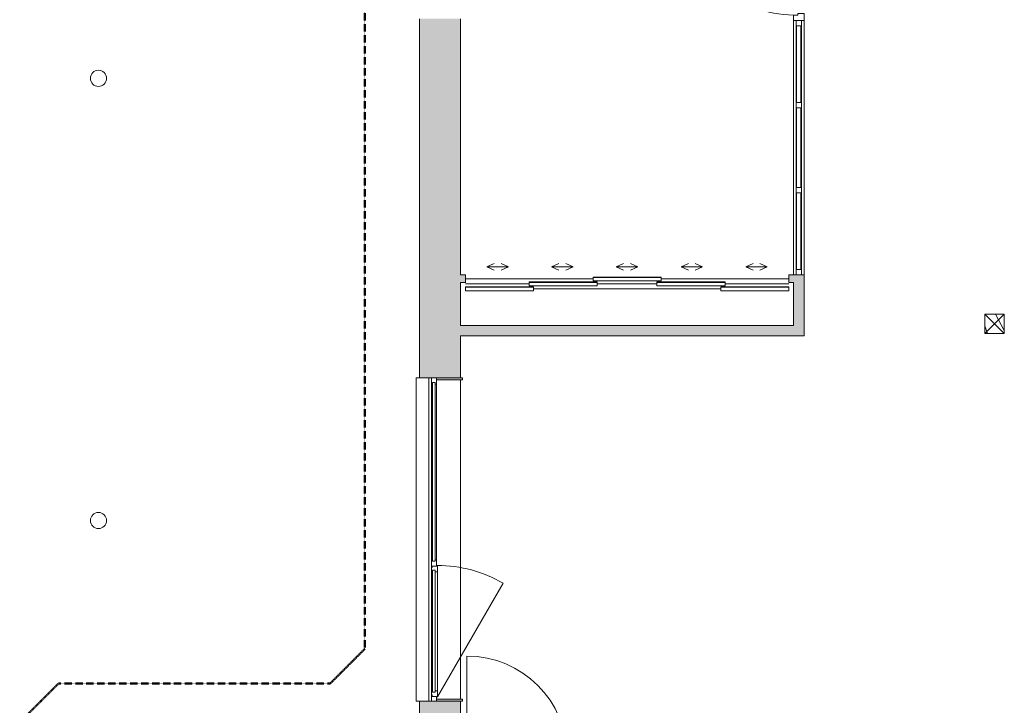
# Model space of a CAD drawing. Header units: millimetres. Extents: x -15787 to 43305, y -34460 to 16025.
# Tile 2 of 44: x -5142 to 3989, y -24192 to -17835. Entities that reach past the tile are written whole.
import ezdxf

# ---------------------------------------------------------------- set-up
doc = ezdxf.new("R2010")
doc.units = ezdxf.units.MM
doc.linetypes.add('Caché', pattern=[3, 2, -1])
for name, color, linetype, lineweight in [('A-COLS', 52, 'Continuous', 9), ('A-DETL', 90, 'Continuous', 50), ('A-DETL-GENF', 92, 'Continuous', 9), ('A-DOOR', 31, 'Continuous', 13), ('A-DOOR-FRAM', 31, 'Continuous', 13), ('A-GLAZ', 151, 'Continuous', 9), ('A-GLAZ-CURT', 52, 'Continuous', 9), ('A-GLAZ-CWMG', 51, 'Continuous', 9), ('A-WALL', 113, 'Continuous', 9), ('A-WALL-PATT', 111, 'Continuous', 9), ('I-WALL', 2, 'Continuous', 9), ('S-COLS', 52, 'Continuous', 9)]:
    doc.layers.add(name, color=color, linetype=linetype, lineweight=lineweight)

# ---------------------------------------------------------------- blocks, each defined once
blk = doc.blocks.new('PINT_ plein-vitré - P90 vitré-8161172-RDC_Réseaux')
at = {"layer": 'A-DOOR', "color": 23}
blk.add_line((-465, -979), (-465, -49), dxfattribs=at)
blk.add_arc((-465, -49), 930, 270, 0, dxfattribs=at)
at = {"layer": 'A-DOOR-FRAM', "color": 23}
for p, q in [((-450, 49), (-515, 49)), ((-515, 49), (-515, -49)), ((-450, -9), (-450, 49)), ((515, 49), (450, 49)), ((450, 49), (450, -9)), ((515, -49), (515, 49)), ((-515, -49), (-465, -49)), ((-465, -49), (-465, -9)), ((-465, -9), (-450, -9)), ((450, -9), (465, -9)), ((465, -9), (465, -49)), ((465, -49), (515, -49))]:
    blk.add_line(p, q, dxfattribs=at)
blk = doc.blocks.new('Poteau Bois - 180x180-8483352-RDC_Réseaux')
at = {"layer": 'A-COLS', "color": 30}
for p, q in [((90, 90), (-90, -90)), ((-90, 90), (90, -90))]:
    blk.add_line(p, q, dxfattribs=at)
blk = doc.blocks.new('Panneau système - Vitré-8279829-RDC_Réseaux')
at = {"layer": 'A-GLAZ-CURT', "color": 30}
for p, q in [((355, 20), (-355, 20)), ((-355, 20), (-355, -20)), ((355, -20), (355, 20)), ((-355, -20), (355, -20))]:
    blk.add_line(p, q, dxfattribs=at)
blk = doc.blocks.new('Meneau rectangulaire - 50 x 50mm-8077844-RDC_Réseaux')
at = {"layer": 'A-GLAZ-CWMG', "color": 23, "lineweight": 13}
for p, q in [((0, 25), (-50, 25)), ((-50, 25), (-50, -25)), ((0, -25), (0, 25)), ((-50, -25), (0, -25))]:
    blk.add_line(p, q, dxfattribs=at)
blk = doc.blocks.new('Meneau rectangulaire - 50 x 50mm-8077845-RDC_Réseaux')
at = {"layer": 'A-GLAZ-CWMG', "color": 23, "lineweight": 13}
for p, q in [((-50, 25), (0, 25)), ((-50, -25), (-50, 25)), ((0, 25), (0, -25)), ((0, -25), (-50, -25))]:
    blk.add_line(p, q, dxfattribs=at)
blk = doc.blocks.new('Meneau rectangulaire - 50 x 50mm-8279826-RDC_Réseaux')
at = {"layer": 'A-GLAZ-CWMG', "color": 30}
for p, q in [((2057.5, -18601.4), (2057.5, -17891.4)), ((2107.5, -18601.4), (2107.5, -17891.4)), ((2062.5, -18601.4), (2057.5, -18601.4)), ((2107.5, -18601.4), (2102.5, -18601.4))]:
    blk.add_line(p, q, dxfattribs=at)
blk = doc.blocks.new('Panneau système - Vitré-8279823-RDC_Réseaux')
at = {"layer": 'A-GLAZ-CURT', "color": 30}
for p, q in [((355.8, 20), (-355.8, 20)), ((-355.8, 20), (-355.8, -20)), ((355.8, -20), (355.8, 20)), ((-355.8, -20), (355.8, -20))]:
    blk.add_line(p, q, dxfattribs=at)
blk = doc.blocks.new('Meneau rectangulaire - 50 x 50mm-8279818-RDC_Réseaux')
at = {"layer": 'A-GLAZ-CWMG', "color": 30}
for p, q in [((2057.5, -20151.1), (2057.5, -19439.5)), ((2107.5, -20151.1), (2107.5, -19439.5))]:
    blk.add_line(p, q, dxfattribs=at)
blk = doc.blocks.new('Panneau système - Vitré-8279830-RDC_Réseaux')
at = {"layer": 'A-GLAZ-CURT', "color": 30}
for p, q in [((368.3, 20), (-368.3, 20)), ((-368.3, 20), (-368.3, -20)), ((368.3, -20), (368.3, 20)), ((-368.3, -20), (368.3, -20))]:
    blk.add_line(p, q, dxfattribs=at)
blk = doc.blocks.new('Meneau rectangulaire - 50 x 50mm-8279827-RDC_Réseaux')
at = {"layer": 'A-GLAZ-CWMG', "color": 30}
for p, q in [((2057.5, -19389.5), (2057.5, -18653)), ((2107.5, -19389.5), (2107.5, -18653))]:
    blk.add_line(p, q, dxfattribs=at)
blk = doc.blocks.new('Meneau rectangulaire - 50 x 50mm-8077709-RDC_Réseaux')
at = {"layer": 'A-GLAZ-CWMG', "color": 23, "lineweight": 13}
for p, q in [((-25, 25), (25, 25)), ((-25, -25), (-25, 25)), ((25, 25), (25, -25)), ((25, -25), (-25, -25))]:
    blk.add_line(p, q, dxfattribs=at)
blk = doc.blocks.new('Poteau bois - Arrondi - 150mm-8350784-RDC_Réseaux')
at = {"layer": 'S-COLS', "color": 30}
for start, end in [(360, 180), (180, 360)]:
    blk.add_arc((0, 0), 75, start, end, dxfattribs=at)
blk = doc.blocks.new('Menuiserie Alu - 1V _ 1fixe - 300x180cm - Bavettes Alu-8180667-RDC_Réseaux')
at = {"layer": 'A-DETL-GENF', "color": 30}
blk.add_line((1461, -23.5), (404.9, 586.3), dxfattribs=at)
blk.add_arc((1461, -23.5), 1219.5, 150, 180, dxfattribs=at)
at = {"layer": 'A-GLAZ', "color": 30}
for p, q in [((-1500, -77.5), (-1500, -32.5)), ((-1500, -32.5), (-1441, -32.5)), ((-1441, -77.5), (-1500, -77.5)), ((-1455, -68.5), (-1455, -44.5)), ((-1455, -44.5), (202.5, -44.5)), ((-1455, -44.5), (-1455, -68.5)), ((-1441, -44.5), (-1455, -44.5)), ((202.5, -68.5), (-1455, -68.5)), ((-1455, -68.5), (-1441, -68.5)), ((-1441, -32.5), (188.5, -32.5)), ((-1441, -32.5), (-1441, -44.5)), ((-1441, -68.5), (-1441, -77.5)), ((188.5, -77.5), (-1441, -77.5)), ((188.5, -32.5), (247.5, -32.5)), ((188.5, -44.5), (188.5, -32.5)), ((202.5, -44.5), (188.5, -44.5)), ((188.5, -68.5), (202.5, -68.5)), ((188.5, -77.5), (188.5, -68.5)), ((261.5, -77.5), (188.5, -77.5)), ((202.5, -44.5), (202.5, -68.5)), ((202.5, -68.5), (202.5, -44.5)), ((241.5, -23.5), (299.5, -23.5)), ((241.5, -32.5), (241.5, -23.5)), ((247.5, -32.5), (241.5, -32.5)), ((247.5, -32.5), (247.5, -72.5)), ((247.5, -72.5), (247.5, -32.5)), ((247.5, -72.5), (261.5, -72.5)), ((261.5, -72.5), (247.5, -72.5)), ((261.5, -72.5), (261.5, -77.5)), ((261.5, -77.5), (261.5, -72.5)), ((299.5, -77.5), (261.5, -77.5)), ((285.5, -68.5), (285.5, -44.5)), ((285.5, -44.5), (1417, -44.5)), ((285.5, -44.5), (285.5, -68.5)), ((299.5, -44.5), (285.5, -44.5)), ((1417, -68.5), (285.5, -68.5)), ((285.5, -68.5), (299.5, -68.5)), ((299.5, -23.5), (1403, -23.5)), ((299.5, -23.5), (299.5, -44.5)), ((299.5, -68.5), (299.5, -77.5)), ((1403, -77.5), (299.5, -77.5)), ((1403, -23.5), (1461, -23.5)), ((1403, -44.5), (1403, -23.5)), ((1417, -44.5), (1403, -44.5)), ((1403, -68.5), (1417, -68.5)), ((1403, -77.5), (1403, -68.5)), ((1441, -77.5), (1403, -77.5)), ((1417, -44.5), (1417, -68.5)), ((1417, -68.5), (1417, -44.5)), ((1441, -72.5), (1455, -72.5)), ((1441, -77.5), (1441, -72.5)), ((1441, -72.5), (1441, -77.5)), ((1455, -72.5), (1441, -72.5)), ((1500, -77.5), (1441, -77.5)), ((1455, -32.5), (1500, -32.5)), ((1455, -72.5), (1455, -32.5)), ((1455, -32.5), (1455, -72.5)), ((1461, -32.5), (1455, -32.5)), ((1461, -23.5), (1461, -32.5)), ((1500, -32.5), (1500, -77.5)), ((-1500, -101.9), (1500, -101.9))]:
    blk.add_line(p, q, dxfattribs=at)
blk = doc.blocks.new('Porte de placard coulissante - 3 rails - 5  panneaux - 300cm x 200cm - Panneau lisse 2-7986035-RDC_Réseaux')
at = {"layer": 'A-DETL-GENF', "color": 30}
for p, q in [((-1300, 110.5), (-1232, 142.2)), ((-1300, 110.5), (-1232, 78.8)), ((-1300, 110.5), (-1100, 110.5)), ((-1100, 110.5), (-1168, 142.2)), ((-1100, 110.5), (-1168, 78.8)), ((-700, 110.5), (-632, 142.2)), ((-700, 110.5), (-632, 78.8)), ((-700, 110.5), (-500, 110.5)), ((-500, 110.5), (-568, 142.2)), ((-500, 110.5), (-568, 78.8)), ((-100, 110.5), (-32, 142.2)), ((-100, 110.5), (-32, 78.8)), ((-100, 110.5), (100, 110.5)), ((100, 110.5), (32, 142.2)), ((100, 110.5), (32, 78.8)), ((500, 110.5), (568, 142.2)), ((500, 110.5), (568, 78.8)), ((500, 110.5), (700, 110.5)), ((700, 110.5), (632, 142.2)), ((700, 110.5), (632, 78.8)), ((1100, 110.5), (1168, 142.2)), ((1100, 110.5), (1168, 78.8)), ((1300, 110.5), (1100, 110.5)), ((1300, 110.5), (1232, 142.2)), ((1300, 110.5), (1232, 78.8))]:
    blk.add_line(p, q, dxfattribs=at)
at = {"layer": 'A-DOOR', "color": 23}
for p, q in [((-316, 15.5), (-311, 15.5)), ((-316, -20.5), (-316, 15.5)), ((-311, 15.5), (-311, 11.5)), ((-311, 15.5), (311, 15.5)), ((-311, 11.5), (-311, 15.5)), ((-311, 11.5), (311, 11.5)), ((311, 11.5), (-311, 11.5)), ((311, 15.5), (316, 15.5)), ((311, 11.5), (311, 15.5)), ((311, 15.5), (311, 11.5)), ((316, 15.5), (316, -20.5)), ((-1500, -75.1), (-1495, -75.1)), ((-1500, -111.1), (-1500, -75.1)), ((-1495, -75.1), (-1495, -79.1)), ((-1495, -75.1), (-873, -75.1)), ((-1495, -79.1), (-1495, -75.1)), ((-1495, -79.1), (-873, -79.1)), ((-873, -79.1), (-1495, -79.1)), ((-908, -29.8), (-903, -29.8)), ((-908, -65.8), (-908, -29.8)), ((-276, -65.8), (-908, -65.8)), ((-903, -29.8), (-903, -33.8)), ((-903, -29.8), (-281, -29.8)), ((-903, -33.8), (-903, -29.8)), ((-903, -33.8), (-281, -33.8)), ((-281, -33.8), (-903, -33.8)), ((-873, -75.1), (-868, -75.1)), ((-873, -79.1), (-873, -75.1)), ((-873, -75.1), (-873, -79.1)), ((-868, -75.1), (-868, -111.1)), ((316, -20.5), (-316, -20.5)), ((-281, -29.8), (-276, -29.8)), ((-281, -33.8), (-281, -29.8)), ((-281, -29.8), (-281, -33.8)), ((-276, -29.8), (-276, -65.8)), ((276, -29.8), (281, -29.8)), ((276, -65.8), (276, -29.8)), ((908, -65.8), (276, -65.8)), ((281, -29.8), (281, -33.8)), ((281, -29.8), (903, -29.8)), ((281, -33.8), (281, -29.8)), ((281, -33.8), (903, -33.8)), ((903, -33.8), (281, -33.8)), ((868, -75.1), (873, -75.1)), ((868, -111.1), (868, -75.1)), ((873, -75.1), (873, -79.1)), ((873, -75.1), (1495, -75.1)), ((873, -79.1), (873, -75.1)), ((873, -79.1), (1495, -79.1)), ((1495, -79.1), (873, -79.1)), ((903, -29.8), (908, -29.8)), ((903, -33.8), (903, -29.8)), ((903, -29.8), (903, -33.8)), ((908, -29.8), (908, -65.8)), ((1495, -75.1), (1500, -75.1)), ((1495, -79.1), (1495, -75.1)), ((1495, -75.1), (1495, -79.1)), ((1500, -75.1), (1500, -111.1)), ((-868, -111.1), (-1500, -111.1)), ((1500, -111.1), (868, -111.1))]:
    blk.add_line(p, q, dxfattribs=at)
at = {"layer": 'A-DOOR', "color": 30, "lineweight": 9}
for p, q in [((-1500, -2.5), (-316, -2.5)), ((-1500, -47.8), (-908, -47.8)), ((-276, -47.8), (276, -47.8)), ((316, -2.5), (1500, -2.5)), ((908, -47.8), (1500, -47.8)), ((-868, -93.1), (868, -93.1))]:
    blk.add_line(p, q, dxfattribs=at)
blk = doc.blocks.new('Panneau système - Vitré-8279831-RDC_Réseaux')
at = {"layer": 'A-GLAZ-CURT', "color": 30}
for p, q in [((0.8, 20), (-0.8, 20)), ((-0.8, 20), (-0.8, -20)), ((0.8, -20), (0.8, 20)), ((-0.8, -20), (0.8, -20))]:
    blk.add_line(p, q, dxfattribs=at)
blk = doc.blocks.new('Bavette Aluminium - Bavelle Aluminium-7958654-RDC_Réseaux')
at = {"layer": 'A-GLAZ', "color": 30}
for p, q in [((-1500, -142), (-1500, -113)), ((1500, -142), (-1500, -142)), ((1500, -113), (1500, -142))]:
    blk.add_line(p, q, dxfattribs=at)
blk = doc.blocks.new('PINT_ plein-vitré - P90 vitré-8513242-RDC_Réseaux')
at = {"layer": 'A-DOOR', "color": 23}
blk.add_line((-465, 1023.5), (-465, 93.5), dxfattribs=at)
blk.add_arc((-465, 93.5), 930, 360, 90, dxfattribs=at)
at = {"layer": 'A-DOOR-FRAM', "color": 23}
for p, q in [((-515, 93.5), (-465, 93.5)), ((-515, -93.5), (-515, 93.5)), ((-465, 93.5), (-465, 53.5)), ((465, 93.5), (515, 93.5)), ((465, 53.5), (465, 93.5)), ((515, 93.5), (515, -93.5)), ((-465, 53.5), (-450, 53.5)), ((-450, 53.5), (-450, -93.5)), ((450, -93.5), (450, 53.5)), ((450, 53.5), (465, 53.5)), ((-450, -93.5), (-515, -93.5)), ((515, -93.5), (450, -93.5))]:
    blk.add_line(p, q, dxfattribs=at)

msp = doc.modelspace()

# ---------------------------------------------------------------- hatches: boundary and pattern name
at = {"layer": 'A-COLS'}
h = msp.add_hatch(dxfattribs=at)
h.set_pattern_fill('FP_1', color=30, style=0, pattern_type=2)
h.set_pattern_definition([(108.435, (108.29, 0), (-416.50086, 832.9995), [158.051, -1159.038]), (139.399, (58.31, 149.94), (-2499.01064, 2082.48679), [76.799, -3763.143]), (136.848, (416.5, 199.92), (-6247.540257, 5830.957739), [182.691, -8951.868]), (109.983, (283.22, 324.87), (-1249.49393, 3332.002656), [97.5, -4777.508]), (90, (249.9, 0), (-416.5, 416.5), [83.3, -333.2]), (118.443, (249.9, 83.3), (2915.507139, -5414.4963), [227.365, -11140.87]), (84.289, (141.61, 283.22), (-416.5263, -3748.49687), [83.716, -4102.058]), (129.806, (149.94, 366.52), (1666.01521, -2082.48651), [65.059, -3187.91])])
h.paths.add_polyline_path([(3809.1, -20745.1), (3989.1, -20745.1), (3989.1, -20565.1), (3809.1, -20565.1)])
at = {"layer": 'A-WALL-PATT'}
h = msp.add_hatch(color=30, dxfattribs=at)
h.paths.add_polyline_path([(-1054.7, -24909.7), (-1054.7, -24154.1), (-1321.7, -24154.1), (-1322.7, -24154.1), (-1435.7, -24154.1), (-1435.7, -24909.7)])
h.paths.add_polyline_path([(-1435.7, -21154.1), (-1322.7, -21154.1), (-1321.7, -21154.1), (-1054.7, -21154.1), (-1054.7, -17826.4), (-1321.7, -17826.4), (-1322.7, -17826.4), (-1435.7, -17826.4), (-1435.7, -21152.6)])
h.paths.add_polyline_path([(-1054.7, -16826.4), (-1054.7, -16330.4), (-1435.7, -16330.4), (-1435.7, -16826.4), (-1322.7, -16826.4), (-1321.7, -16826.4), (-1188.8, -16826.4)])
h = msp.add_hatch(color=30, dxfattribs=at)
h.paths.add_polyline_path([(2131.5, -20669.1), (2131.5, -20201.1), (2033.5, -20201.1), (2033.5, -20669.1)])
h.paths.add_polyline_path([(2033.5, -16811.4), (2131.5, -16811.4), (2131.5, -16711.4), (2033.5, -16711.4)])
h = msp.add_hatch(color=30, dxfattribs=at)
h.paths.add_polyline_path([(2033.5, -20272.1), (2033.5, -20201.1), (1990.9, -20201.1), (1990.9, -20272.1)])
h.paths.add_polyline_path([(-1054.7, -20272.1), (-1009.1, -20272.1), (-1009.1, -20201.1), (-1054.7, -20201.1)])
for points in [[(2131.5, -20767.1), (2131.5, -20669.1), (-1054.7, -20669.1), (-1054.7, -20767.1), (2033.5, -20767.1)], [(-1277.7, -21154.1), (-1277.7, -21173.1), (-1034.7, -21173.1), (-1034.7, -21154.1)], [(-1034.7, -24154.1), (-1034.7, -24135.1), (-1277.7, -24135.1), (-1277.7, -24154.1), (-1188.8, -24154.1)]]:
    msp.add_hatch(color=30, dxfattribs=at).paths.add_polyline_path(points)

# ---------------------------------------------------------------- linework, layer by layer
at = {"layer": 'A-COLS', "color": 30}
for p, q in [((3989.1, -20565.1), (3809.1, -20565.1)), ((3809.1, -20565.1), (3809.1, -20745.1)), ((3989.1, -20745.1), (3989.1, -20565.1)), ((3809.1, -20745.1), (3989.1, -20745.1))]:
    msp.add_line(p, q, dxfattribs=at)
at = {"layer": 'A-DETL', "linetype": 'Caché'}
for p, q in [((-1942, -23669.6), (-1942, -16149.3)), ((-2262, -23989.6), (-1942, -23669.6)), ((-4782, -23989.6), (-5142, -24349.6)), ((-4782, -23989.6), (-2262, -23989.6))]:
    msp.add_line(p, q, dxfattribs=at)
at = {"layer": 'A-WALL', "color": 23, "lineweight": 13}
for p, q in [((-1435.7, -17826.4), (-1435.7, -21154.1)), ((-1054.7, -20201.1), (-1054.7, -17826.4)), ((-1054.7, -20669.1), (-1054.7, -20272.1)), ((-1054.7, -21154.1), (-1054.7, -20767.1)), ((-1435.7, -21154.1), (-1322.7, -21154.1)), ((-1322.7, -21154.1), (-1322.7, -21152.6)), ((-1322.7, -21152.6), (-1321.7, -21152.6)), ((-1321.7, -21152.6), (-1321.7, -21154.1)), ((-1277.7, -21154.1), (-1054.7, -21154.1)), ((-1322.7, -24154.1), (-1435.7, -24154.1)), ((-1435.7, -24154.1), (-1435.7, -24528.7)), ((-1322.7, -24155.6), (-1322.7, -24154.1)), ((-1321.7, -24155.6), (-1322.7, -24155.6)), ((-1321.7, -24154.1), (-1321.7, -24155.6)), ((-1054.7, -24154.1), (-1277.7, -24154.1)), ((-1054.7, -24665.7), (-1054.7, -24154.1))]:
    msp.add_line(p, q, dxfattribs=at)
at = {"layer": 'A-WALL', "color": 30}
msp.add_line((-1054.7, -21173.1), (-1054.7, -24135.1), dxfattribs=at)
at = {"layer": 'I-WALL', "color": 30}
for p, q in [((2033.5, -20201.1), (2033.5, -17841.4)), ((2131.5, -17841.4), (2131.5, -20201.1))]:
    msp.add_line(p, q, dxfattribs=at)
at = {"layer": 'I-WALL', "color": 23, "lineweight": 13}
for p, q in [((-1009.1, -20201.1), (-1054.7, -20201.1)), ((-1009.1, -20272.1), (-1009.1, -20201.1)), ((2131.5, -20201.1), (1990.9, -20201.1)), ((1990.9, -20201.1), (1990.9, -20272.1)), ((2131.5, -20767.1), (2131.5, -20201.1)), ((-1054.7, -20272.1), (-1009.1, -20272.1)), ((1990.9, -20272.1), (2033.5, -20272.1)), ((2033.5, -20272.1), (2033.5, -20669.1)), ((2033.5, -20669.1), (-1054.7, -20669.1)), ((-1054.7, -20767.1), (2131.5, -20767.1)), ((-1034.7, -21154.1), (-1277.7, -21154.1)), ((-1277.7, -21173.1), (-1034.7, -21173.1)), ((-1034.7, -21173.1), (-1034.7, -21154.1)), ((-1034.7, -24135.1), (-1277.7, -24135.1)), ((-1277.7, -24154.1), (-1034.7, -24154.1)), ((-1034.7, -24154.1), (-1034.7, -24135.1))]:
    msp.add_line(p, q, dxfattribs=at)

# ---------------------------------------------------------------- block references
at = {"layer": 'A-COLS', "color": 30}
msp.add_blockref('Poteau Bois - 180x180-8483352-RDC_Réseaux', (3899.1, -20655.1), dxfattribs=at)
at = {"layer": 'A-DOOR', "color": 23, "rotation": 269.9999999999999}
msp.add_blockref('PINT_ plein-vitré - P90 vitré-8161172-RDC_Réseaux', (2082.5, -17326.4), dxfattribs=at)
at = {"layer": 'A-DOOR', "color": 30, "lineweight": 9}
msp.add_blockref('Porte de placard coulissante - 3 rails - 5  panneaux - 300cm x 200cm - Panneau lisse 2-7986035-RDC_Réseaux', (490.9, -20236.6), dxfattribs=at)
at = {"layer": 'A-DOOR', "color": 23}
msp.add_blockref('PINT_ plein-vitré - P90 vitré-8513242-RDC_Réseaux', (-530.2, -24759.2), dxfattribs=at)
at = {"layer": 'A-GLAZ', "color": 30, "rotation": 269.9999999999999}
for name, p in [('Bavette Aluminium - Bavelle Aluminium-7958654-RDC_Réseaux', (-1322.7, -22654.1)), ('Menuiserie Alu - 1V _ 1fixe - 300x180cm - Bavettes Alu-8180667-RDC_Réseaux', (-1245.2, -22654.1))]:
    msp.add_blockref(name, p, dxfattribs=at)
at = {"layer": 'A-GLAZ-CURT', "color": 30, "rotation": 269.9999999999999}
for name, p in [('Panneau système - Vitré-8279829-RDC_Réseaux', (2082.5, -18246.4)), ('Panneau système - Vitré-8279831-RDC_Réseaux', (2082.5, -18602.2)), ('Panneau système - Vitré-8279830-RDC_Réseaux', (2082.5, -19021.2)), ('Panneau système - Vitré-8279823-RDC_Réseaux', (2082.5, -19795.3))]:
    msp.add_blockref(name, p, dxfattribs=at)
at = {"layer": 'A-GLAZ-CWMG', "color": 30, "rotation": 89.99999999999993}
msp.add_blockref('Meneau rectangulaire - 50 x 50mm-8077844-RDC_Réseaux', (2082.5, -17841.4), dxfattribs=at)
at = {"layer": 'A-GLAZ-CWMG', "color": 30}
for name in ['Meneau rectangulaire - 50 x 50mm-8279826-RDC_Réseaux', 'Meneau rectangulaire - 50 x 50mm-8279827-RDC_Réseaux', 'Meneau rectangulaire - 50 x 50mm-8279818-RDC_Réseaux']:
    msp.add_blockref(name, (0, 0), dxfattribs=at)
at = {"layer": 'A-GLAZ-CWMG', "color": 30, "extrusion": (0, 0, -1), "rotation": 270.0000000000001}
for name, p in [('Meneau rectangulaire - 50 x 50mm-8077709-RDC_Réseaux', (-2082.5, -18628)), ('Meneau rectangulaire - 50 x 50mm-8077709-RDC_Réseaux', (-2082.5, -19414.5)), ('Meneau rectangulaire - 50 x 50mm-8077845-RDC_Réseaux', (-2082.5, -20201.1))]:
    msp.add_blockref(name, p, dxfattribs=at)
at = {"layer": 'S-COLS', "color": 30}
for p in [(-4411.5, -18378.7), (-4411.5, -22478.7)]:
    msp.add_blockref('Poteau bois - Arrondi - 150mm-8350784-RDC_Réseaux', p, dxfattribs=at)

doc.saveas('drawing.dxf')
